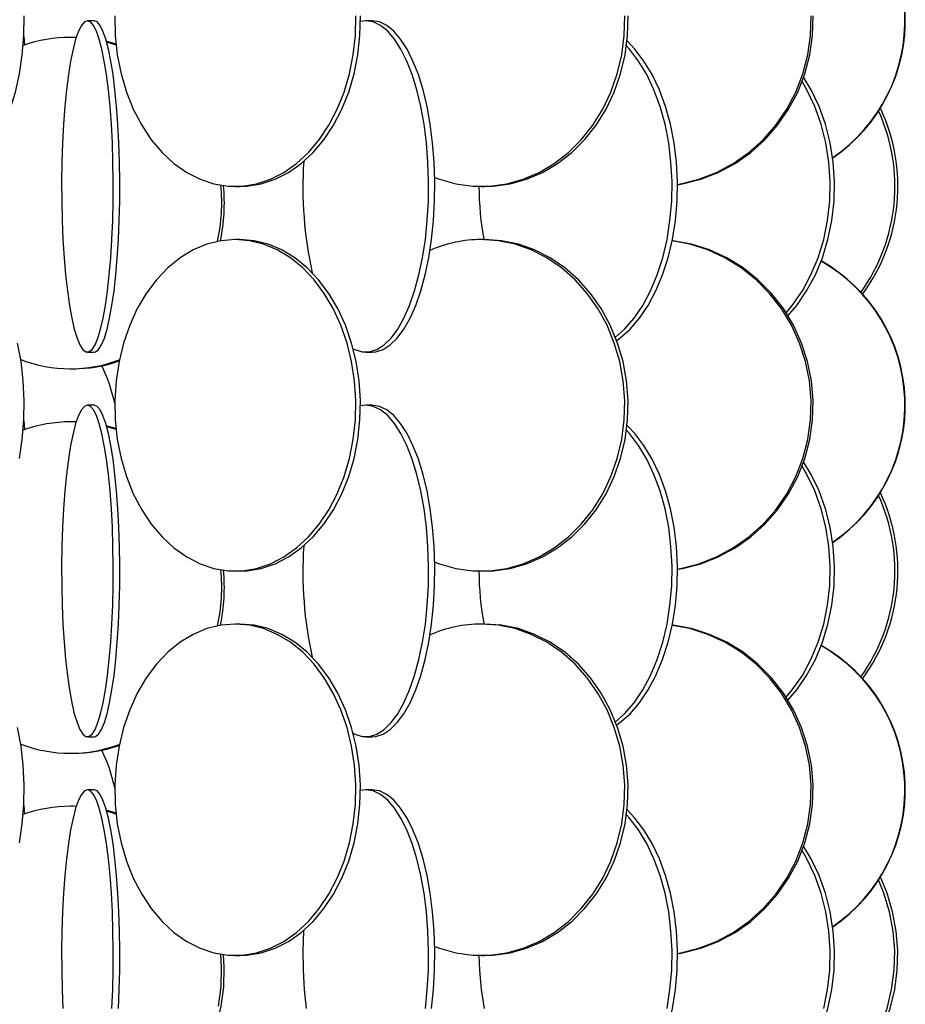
# Model space of a CAD drawing. Header units: millimetres. Extents: x 626 to 3215, y 306 to 3557.
# Tile 12 of 65: x 1046 to 1180, y 1405 to 1554. Entities that reach past the tile are written whole.
import ezdxf

# ---------------------------------------------------------------- set-up
doc = ezdxf.new("R2010")
doc.units = ezdxf.units.MM

msp = doc.modelspace()

# ---------------------------------------------------------------- linework, layer by layer
at = {"color": 7, "linetype": 'Continuous', "lineweight": 25}
for p, q in [((1057.48, 1553.5), (1056.49, 1553.5)), ((1098.48, 1553.5), (1097.66, 1553.4)), ((1099.4, 1553.5), (1098.48, 1553.5)), ((1046.9, 1551.13), (1046.99, 1549.82)), ((1054.32, 1551), (1053.91, 1551)), ((1054.79, 1550.98), (1053.91, 1551)), ((1054.79, 1550.99), (1054.32, 1551)), ((1060.8, 1549.83), (1059.39, 1550.26)), ((1078.79, 1528.5), (1079.47, 1528.5)), ((1115.89, 1528.5), (1116.39, 1528.5)), ((1079.47, 1520.5), (1078.79, 1520.5)), ((1116.39, 1520.5), (1115.89, 1520.5)), ((1056.49, 1503.5), (1057.48, 1503.5)), ((1098.48, 1503.5), (1099.4, 1503.5)), ((1053.91, 1501), (1054.32, 1501)), ((1057.48, 1495.5), (1056.49, 1495.5)), ((1098.48, 1495.5), (1097.66, 1495.4)), ((1099.4, 1495.5), (1098.48, 1495.5)), ((1046.9, 1493.13), (1046.99, 1491.82)), ((1054.32, 1493), (1053.91, 1493)), ((1054.79, 1492.98), (1053.91, 1493)), ((1054.79, 1492.99), (1054.32, 1493)), ((1060.8, 1491.83), (1059.39, 1492.26)), ((1078.79, 1470.5), (1079.47, 1470.5)), ((1115.89, 1470.5), (1116.39, 1470.5)), ((1079.47, 1462.5), (1078.79, 1462.5)), ((1116.39, 1462.5), (1115.89, 1462.5)), ((1056.49, 1445.5), (1057.48, 1445.5)), ((1098.48, 1445.5), (1099.4, 1445.5)), ((1053.91, 1443), (1054.32, 1443)), ((1057.48, 1437.5), (1056.49, 1437.5)), ((1098.48, 1437.5), (1097.66, 1437.4)), ((1099.4, 1437.5), (1098.48, 1437.5)), ((1046.9, 1435.13), (1046.99, 1433.82)), ((1054.32, 1435), (1053.91, 1435)), ((1054.79, 1434.98), (1053.91, 1435)), ((1054.79, 1434.99), (1054.32, 1435)), ((1060.8, 1433.83), (1059.39, 1434.26)), ((1078.79, 1412.5), (1079.47, 1412.5)), ((1115.89, 1412.5), (1116.39, 1412.5))]:
    msp.add_line(p, q, dxfattribs=at)
at = {"color": 7, "linetype": 'Continuous', "lineweight": 25, "flags": 128}
for points in [[(1033.22, 1528.5), (1034.03, 1528.54), (1035.65, 1528.89), (1037.23, 1529.59), (1038.76, 1530.62), (1040.21, 1531.97), (1041.56, 1533.63), (1042.79, 1535.56), (1043.89, 1537.74), (1044.84, 1540.15), (1045.62, 1542.74), (1046.24, 1545.49), (1046.66, 1548.35), (1046.9, 1551.28), (1046.95, 1554.24)], [(1060.61, 1554.24), (1060.67, 1551.28), (1060.99, 1548.35), (1061.56, 1545.49), (1062.37, 1542.74), (1063.41, 1540.15), (1064.67, 1537.74), (1066.12, 1535.56), (1067.75, 1533.63), (1069.54, 1531.97), (1071.46, 1530.62), (1073.48, 1529.59), (1075.57, 1528.89), (1077.71, 1528.54), (1079.86, 1528.54), (1082, 1528.89), (1084.1, 1529.59), (1086.12, 1530.62), (1088.03, 1531.97), (1089.82, 1533.63), (1091.45, 1535.56), (1092.91, 1537.74), (1094.16, 1540.15), (1095.2, 1542.74), (1096.01, 1545.49), (1096.58, 1548.35), (1096.9, 1551.28), (1096.96, 1554.24)], [(1079.47, 1528.5), (1080.55, 1528.54), (1082.69, 1528.89), (1084.78, 1529.59), (1086.8, 1530.62), (1088.72, 1531.97), (1090.51, 1533.63), (1092.14, 1535.56), (1093.59, 1537.74), (1094.85, 1540.15), (1095.89, 1542.74), (1096.7, 1545.49), (1097.27, 1548.35), (1097.59, 1551.28), (1097.65, 1554.24)], [(1108.87, 1529.85), (1109.57, 1529.59), (1112.06, 1528.89), (1114.61, 1528.54), (1117.17, 1528.54), (1119.72, 1528.89), (1122.21, 1529.59), (1124.62, 1530.62), (1126.9, 1531.97), (1129.03, 1533.63), (1130.97, 1535.56), (1132.7, 1537.74), (1134.2, 1540.15), (1135.44, 1542.74), (1136.4, 1545.49), (1137.08, 1548.35), (1137.46, 1551.28), (1137.53, 1554.24)], [(1116.39, 1528.5), (1117.67, 1528.54), (1120.22, 1528.89), (1122.71, 1529.59), (1125.12, 1530.62), (1127.4, 1531.97), (1129.53, 1533.63), (1131.47, 1535.56), (1133.2, 1537.74), (1134.7, 1540.15), (1135.94, 1542.74), (1136.9, 1545.49), (1137.58, 1548.35), (1137.96, 1551.28), (1138.03, 1554.24)], [(1145.48, 1528.81), (1145.94, 1528.89), (1148.69, 1529.59), (1151.35, 1530.62), (1153.88, 1531.97), (1156.23, 1533.63), (1158.38, 1535.56), (1160.3, 1537.74), (1161.95, 1540.15), (1163.32, 1542.74), (1164.39, 1545.49), (1165.14, 1548.35), (1165.56, 1551.28), (1165.64, 1554.24)], [(1145.48, 1528.76), (1146.22, 1528.89), (1148.98, 1529.59), (1151.64, 1530.62), (1154.17, 1531.97), (1156.52, 1533.63), (1158.67, 1535.56), (1160.58, 1537.74), (1162.24, 1540.15), (1163.61, 1542.74), (1164.67, 1545.49), (1165.42, 1548.35), (1165.84, 1551.28), (1165.93, 1554.24)], [(1056.49, 1553.5), (1056.03, 1553.32), (1055.58, 1552.8), (1055.14, 1551.93), (1054.71, 1550.74), (1054.32, 1549.23), (1053.95, 1547.43), (1053.62, 1545.37), (1053.33, 1543.07), (1053.08, 1540.57), (1052.88, 1537.89), (1052.74, 1535.09), (1052.64, 1532.19), (1052.6, 1529.24), (1052.61, 1526.28), (1052.68, 1523.35), (1052.8, 1520.49), (1052.98, 1517.74), (1053.2, 1515.15), (1053.47, 1512.74), (1053.78, 1510.56), (1054.13, 1508.63), (1054.51, 1506.97), (1054.92, 1505.62), (1055.35, 1504.59), (1055.8, 1503.89), (1056.26, 1503.54), (1056.72, 1503.54), (1057.18, 1503.89), (1057.63, 1504.59), (1058.06, 1505.62), (1058.47, 1506.97), (1058.85, 1508.63), (1059.2, 1510.56), (1059.51, 1512.74), (1059.78, 1515.15), (1060.01, 1517.74), (1060.18, 1520.49), (1060.3, 1523.35), (1060.37, 1526.28), (1060.38, 1529.24), (1060.34, 1532.19), (1060.25, 1535.09), (1060.1, 1537.89), (1059.9, 1540.57), (1059.65, 1543.07), (1059.36, 1545.37), (1059.03, 1547.43), (1058.67, 1549.23), (1058.27, 1550.74), (1057.85, 1551.93), (1057.41, 1552.8), (1056.95, 1553.32), (1056.49, 1553.5)], [(1057.48, 1503.5), (1057.71, 1503.54), (1058.17, 1503.89), (1058.62, 1504.59), (1059.05, 1505.62), (1059.46, 1506.97), (1059.84, 1508.63), (1060.19, 1510.56), (1060.5, 1512.74), (1060.77, 1515.15), (1060.99, 1517.74), (1061.17, 1520.49), (1061.29, 1523.35), (1061.36, 1526.28), (1061.37, 1529.24), (1061.33, 1532.19), (1061.23, 1535.09), (1061.09, 1537.89), (1060.89, 1540.57), (1060.64, 1543.07), (1060.35, 1545.37), (1060.02, 1547.43), (1059.65, 1549.23), (1059.26, 1550.74), (1058.83, 1551.93), (1058.39, 1552.8), (1057.94, 1553.32), (1057.48, 1553.5), (1057.48, 1553.5)], [(1096.57, 1504.01), (1096.8, 1503.89), (1097.91, 1503.54), (1099.04, 1503.54), (1100.15, 1503.89), (1101.24, 1504.59), (1102.3, 1505.62), (1103.3, 1506.97), (1104.23, 1508.63), (1105.08, 1510.56), (1105.84, 1512.74), (1106.49, 1515.15), (1107.04, 1517.74), (1107.46, 1520.49), (1107.75, 1523.35), (1107.92, 1526.28), (1107.95, 1529.24), (1107.85, 1532.19), (1107.62, 1535.09), (1107.26, 1537.89), (1106.78, 1540.57), (1106.18, 1543.07), (1105.47, 1545.37), (1104.67, 1547.43), (1103.77, 1549.23), (1102.81, 1550.74), (1101.78, 1551.93), (1100.7, 1552.8), (1099.6, 1553.32), (1098.48, 1553.5), (1098.48, 1553.5)], [(1099.4, 1503.5), (1099.96, 1503.54), (1101.08, 1503.89), (1102.17, 1504.59), (1103.22, 1505.62), (1104.22, 1506.97), (1105.15, 1508.63), (1106.01, 1510.56), (1106.76, 1512.74), (1107.42, 1515.15), (1107.96, 1517.74), (1108.38, 1520.49), (1108.68, 1523.35), (1108.85, 1526.28), (1108.88, 1529.24), (1108.78, 1532.19), (1108.55, 1535.09), (1108.19, 1537.89), (1107.71, 1540.57), (1107.11, 1543.07), (1106.4, 1545.37), (1105.59, 1547.43), (1104.7, 1549.23), (1103.73, 1550.74), (1102.7, 1551.93), (1101.63, 1552.8), (1100.52, 1553.32), (1099.4, 1553.5), (1099.4, 1553.5)], [(1060.78, 1549.97), (1059.68, 1550.3), (1059.36, 1550.38)], [(1136.14, 1505.75), (1137.51, 1506.97), (1138.94, 1508.63), (1140.24, 1510.56), (1141.41, 1512.74), (1142.42, 1515.15), (1143.25, 1517.74), (1143.9, 1520.49), (1144.35, 1523.35), (1144.61, 1526.28), (1144.66, 1529.24), (1144.5, 1532.19), (1144.15, 1535.09), (1143.6, 1537.89), (1142.85, 1540.57), (1141.93, 1543.07), (1140.85, 1545.37), (1139.61, 1547.43), (1138.24, 1549.23), (1137.79, 1549.72)], [(1136.32, 1505.28), (1136.78, 1505.62), (1138.32, 1506.97), (1139.75, 1508.63), (1141.06, 1510.56), (1142.22, 1512.74), (1143.23, 1515.15), (1144.06, 1517.74), (1144.71, 1520.49), (1145.16, 1523.35), (1145.42, 1526.28), (1145.47, 1529.24), (1145.32, 1532.19), (1144.96, 1535.09), (1144.41, 1537.89), (1143.67, 1540.57), (1142.75, 1543.07), (1141.66, 1545.37), (1140.42, 1547.43), (1139.05, 1549.23), (1137.88, 1550.45)], [(1162.14, 1509.01), (1163.46, 1510.56), (1164.96, 1512.74), (1166.27, 1515.15), (1167.35, 1517.74), (1168.18, 1520.49), (1168.77, 1523.35), (1169.1, 1526.28), (1169.17, 1529.24), (1168.97, 1532.19), (1168.51, 1535.09), (1167.8, 1537.89), (1166.83, 1540.57), (1165.64, 1543.07), (1164.5, 1544.98)], [(1161.87, 1509.44), (1162.8, 1510.56), (1164.31, 1512.74), (1165.61, 1515.15), (1166.69, 1517.74), (1167.53, 1520.49), (1168.12, 1523.35), (1168.45, 1526.28), (1168.51, 1529.24), (1168.31, 1532.19), (1167.85, 1535.09), (1167.14, 1537.89), (1166.18, 1540.57), (1164.99, 1543.07), (1164.26, 1544.32)], [(1078.79, 1520.5), (1076.64, 1520.32), (1074.52, 1519.8), (1072.45, 1518.93), (1070.48, 1517.74), (1068.63, 1516.23), (1066.92, 1514.43), (1065.37, 1512.37), (1064.01, 1510.07), (1062.86, 1507.57), (1061.94, 1504.89), (1061.25, 1502.09), (1060.8, 1499.19), (1060.61, 1496.24), (1060.67, 1493.28), (1060.99, 1490.35), (1061.56, 1487.49), (1062.37, 1484.74), (1063.41, 1482.15), (1064.67, 1479.74), (1066.12, 1477.56), (1067.75, 1475.63), (1069.54, 1473.97), (1071.46, 1472.62), (1073.48, 1471.59), (1075.57, 1470.89), (1077.71, 1470.54), (1079.86, 1470.54), (1082, 1470.89), (1084.1, 1471.59), (1086.12, 1472.62), (1088.03, 1473.97), (1089.82, 1475.63), (1091.45, 1477.56), (1092.91, 1479.74), (1094.16, 1482.15), (1095.2, 1484.74), (1096.01, 1487.49), (1096.58, 1490.35), (1096.9, 1493.28), (1096.96, 1496.24), (1096.77, 1499.19), (1096.33, 1502.09), (1095.64, 1504.89), (1094.71, 1507.57), (1093.56, 1510.07), (1092.2, 1512.37), (1090.66, 1514.43), (1088.95, 1516.23), (1087.09, 1517.74), (1085.12, 1518.93), (1083.06, 1519.8), (1080.94, 1520.32), (1078.79, 1520.5)], [(1079.47, 1470.5), (1080.55, 1470.54), (1082.69, 1470.89), (1084.78, 1471.59), (1086.8, 1472.62), (1088.72, 1473.97), (1090.51, 1475.63), (1092.14, 1477.56), (1093.59, 1479.74), (1094.85, 1482.15), (1095.89, 1484.74), (1096.7, 1487.49), (1097.27, 1490.35), (1097.59, 1493.28), (1097.65, 1496.24), (1097.46, 1499.19), (1097.01, 1502.09), (1096.32, 1504.89), (1095.4, 1507.57), (1094.25, 1510.07), (1092.89, 1512.37), (1091.34, 1514.43), (1089.63, 1516.23), (1087.78, 1517.74), (1085.8, 1518.93), (1083.74, 1519.8), (1081.62, 1520.32), (1079.47, 1520.5), (1079.47, 1520.5)], [(1108.87, 1471.85), (1109.57, 1471.59), (1112.06, 1470.89), (1114.61, 1470.54), (1117.17, 1470.54), (1119.72, 1470.89), (1122.21, 1471.59), (1124.62, 1472.62), (1126.9, 1473.97), (1129.03, 1475.63), (1130.97, 1477.56), (1132.7, 1479.74), (1134.2, 1482.15), (1135.44, 1484.74), (1136.4, 1487.49), (1137.08, 1490.35), (1137.46, 1493.28), (1137.53, 1496.24), (1137.3, 1499.19), (1136.78, 1502.09), (1135.95, 1504.89), (1134.85, 1507.57), (1133.48, 1510.07), (1131.87, 1512.37), (1130.03, 1514.43), (1127.99, 1516.23), (1125.78, 1517.74), (1123.43, 1518.93), (1120.98, 1519.8), (1118.45, 1520.32), (1115.89, 1520.5), (1115.89, 1520.5)], [(1116.39, 1470.5), (1117.67, 1470.54), (1120.22, 1470.89), (1122.71, 1471.59), (1125.12, 1472.62), (1127.4, 1473.97), (1129.53, 1475.63), (1131.47, 1477.56), (1133.2, 1479.74), (1134.7, 1482.15), (1135.94, 1484.74), (1136.9, 1487.49), (1137.58, 1490.35), (1137.96, 1493.28), (1138.03, 1496.24), (1137.8, 1499.19), (1137.28, 1502.09), (1136.45, 1504.89), (1135.35, 1507.57), (1133.98, 1510.07), (1132.37, 1512.37), (1130.53, 1514.43), (1128.49, 1516.23), (1126.28, 1517.74), (1123.93, 1518.93), (1121.48, 1519.8), (1118.95, 1520.32), (1116.39, 1520.5), (1116.39, 1520.5)], [(1145.48, 1470.81), (1145.94, 1470.89), (1148.69, 1471.59), (1151.35, 1472.62), (1153.88, 1473.97), (1156.23, 1475.63), (1158.38, 1477.56), (1160.3, 1479.74), (1161.95, 1482.15), (1163.32, 1484.74), (1164.39, 1487.49), (1165.14, 1490.35), (1165.56, 1493.28), (1165.64, 1496.24), (1165.39, 1499.19), (1164.8, 1502.09), (1163.89, 1504.89), (1162.67, 1507.57), (1161.16, 1510.07), (1159.37, 1512.37), (1157.33, 1514.43), (1155.08, 1516.23), (1152.64, 1517.74), (1150.04, 1518.93), (1147.33, 1519.8), (1144.67, 1520.3)], [(1145.48, 1470.76), (1146.22, 1470.89), (1148.98, 1471.59), (1151.64, 1472.62), (1154.17, 1473.97), (1156.52, 1475.63), (1158.67, 1477.56), (1160.58, 1479.74), (1162.24, 1482.15), (1163.61, 1484.74), (1164.67, 1487.49), (1165.42, 1490.35), (1165.84, 1493.28), (1165.93, 1496.24), (1165.67, 1499.19), (1165.09, 1502.09), (1164.18, 1504.89), (1162.96, 1507.57), (1161.45, 1510.07), (1159.66, 1512.37), (1157.62, 1514.43), (1155.37, 1516.23), (1152.92, 1517.74), (1150.33, 1518.93), (1147.61, 1519.8), (1144.82, 1520.32), (1144.68, 1520.34)], [(1046.24, 1487.49), (1046.66, 1490.35), (1046.9, 1493.28), (1046.95, 1496.24), (1046.81, 1499.19), (1046.47, 1502.09), (1045.95, 1504.89)], [(1056.49, 1495.5), (1056.03, 1495.32), (1055.58, 1494.8), (1055.14, 1493.93), (1054.71, 1492.74), (1054.32, 1491.23), (1053.95, 1489.43), (1053.62, 1487.37), (1053.33, 1485.07), (1053.08, 1482.57), (1052.88, 1479.89), (1052.74, 1477.09), (1052.64, 1474.19), (1052.6, 1471.24), (1052.61, 1468.28), (1052.68, 1465.35), (1052.8, 1462.49), (1052.98, 1459.74), (1053.2, 1457.15), (1053.47, 1454.74), (1053.78, 1452.56), (1054.13, 1450.63), (1054.51, 1448.97), (1054.92, 1447.62), (1055.35, 1446.59), (1055.8, 1445.89), (1056.26, 1445.54), (1056.72, 1445.54), (1057.18, 1445.89), (1057.63, 1446.59), (1058.06, 1447.62), (1058.47, 1448.97), (1058.85, 1450.63), (1059.2, 1452.56), (1059.51, 1454.74), (1059.78, 1457.15), (1060.01, 1459.74), (1060.18, 1462.49), (1060.3, 1465.35), (1060.37, 1468.28), (1060.38, 1471.24), (1060.34, 1474.19), (1060.25, 1477.09), (1060.1, 1479.89), (1059.9, 1482.57), (1059.65, 1485.07), (1059.36, 1487.37), (1059.03, 1489.43), (1058.67, 1491.23), (1058.27, 1492.74), (1057.85, 1493.93), (1057.41, 1494.8), (1056.95, 1495.32), (1056.49, 1495.5)], [(1057.48, 1445.5), (1057.71, 1445.54), (1058.17, 1445.89), (1058.62, 1446.59), (1059.05, 1447.62), (1059.46, 1448.97), (1059.84, 1450.63), (1060.19, 1452.56), (1060.5, 1454.74), (1060.77, 1457.15), (1060.99, 1459.74), (1061.17, 1462.49), (1061.29, 1465.35), (1061.36, 1468.28), (1061.37, 1471.24), (1061.33, 1474.19), (1061.23, 1477.09), (1061.09, 1479.89), (1060.89, 1482.57), (1060.64, 1485.07), (1060.35, 1487.37), (1060.02, 1489.43), (1059.65, 1491.23), (1059.26, 1492.74), (1058.83, 1493.93), (1058.39, 1494.8), (1057.94, 1495.32), (1057.48, 1495.5), (1057.48, 1495.5)], [(1096.57, 1446.01), (1096.8, 1445.89), (1097.91, 1445.54), (1099.04, 1445.54), (1100.15, 1445.89), (1101.24, 1446.59), (1102.3, 1447.62), (1103.3, 1448.97), (1104.23, 1450.63), (1105.08, 1452.56), (1105.84, 1454.74), (1106.49, 1457.15), (1107.04, 1459.74), (1107.46, 1462.49), (1107.75, 1465.35), (1107.92, 1468.28), (1107.95, 1471.24), (1107.85, 1474.19), (1107.62, 1477.09), (1107.26, 1479.89), (1106.78, 1482.57), (1106.18, 1485.07), (1105.47, 1487.37), (1104.67, 1489.43), (1103.77, 1491.23), (1102.81, 1492.74), (1101.78, 1493.93), (1100.7, 1494.8), (1099.6, 1495.32), (1098.48, 1495.5), (1098.48, 1495.5)], [(1099.4, 1445.5), (1099.96, 1445.54), (1101.08, 1445.89), (1102.17, 1446.59), (1103.22, 1447.62), (1104.22, 1448.97), (1105.15, 1450.63), (1106.01, 1452.56), (1106.76, 1454.74), (1107.42, 1457.15), (1107.96, 1459.74), (1108.38, 1462.49), (1108.68, 1465.35), (1108.85, 1468.28), (1108.88, 1471.24), (1108.78, 1474.19), (1108.55, 1477.09), (1108.19, 1479.89), (1107.71, 1482.57), (1107.11, 1485.07), (1106.4, 1487.37), (1105.59, 1489.43), (1104.7, 1491.23), (1103.73, 1492.74), (1102.7, 1493.93), (1101.63, 1494.8), (1100.52, 1495.32), (1099.4, 1495.5), (1099.4, 1495.5)], [(1060.78, 1491.97), (1059.68, 1492.3), (1059.36, 1492.38)], [(1136.14, 1447.75), (1137.51, 1448.97), (1138.94, 1450.63), (1140.24, 1452.56), (1141.41, 1454.74), (1142.42, 1457.15), (1143.25, 1459.74), (1143.9, 1462.49), (1144.35, 1465.35), (1144.61, 1468.28), (1144.66, 1471.24), (1144.5, 1474.19), (1144.15, 1477.09), (1143.6, 1479.89), (1142.85, 1482.57), (1141.93, 1485.07), (1140.85, 1487.37), (1139.61, 1489.43), (1138.24, 1491.23), (1137.79, 1491.72)], [(1136.32, 1447.28), (1136.78, 1447.62), (1138.32, 1448.97), (1139.75, 1450.63), (1141.06, 1452.56), (1142.22, 1454.74), (1143.23, 1457.15), (1144.06, 1459.74), (1144.71, 1462.49), (1145.16, 1465.35), (1145.42, 1468.28), (1145.47, 1471.24), (1145.32, 1474.19), (1144.96, 1477.09), (1144.41, 1479.89), (1143.67, 1482.57), (1142.75, 1485.07), (1141.66, 1487.37), (1140.42, 1489.43), (1139.05, 1491.23), (1137.88, 1492.45)], [(1162.14, 1451.01), (1163.46, 1452.56), (1164.96, 1454.74), (1166.27, 1457.15), (1167.35, 1459.74), (1168.18, 1462.49), (1168.77, 1465.35), (1169.1, 1468.28), (1169.17, 1471.24), (1168.97, 1474.19), (1168.51, 1477.09), (1167.8, 1479.89), (1166.83, 1482.57), (1165.64, 1485.07), (1164.5, 1486.98)], [(1161.87, 1451.44), (1162.8, 1452.56), (1164.31, 1454.74), (1165.61, 1457.15), (1166.69, 1459.74), (1167.53, 1462.49), (1168.12, 1465.35), (1168.45, 1468.28), (1168.51, 1471.24), (1168.31, 1474.19), (1167.85, 1477.09), (1167.14, 1479.89), (1166.18, 1482.57), (1164.99, 1485.07), (1164.26, 1486.32)], [(1078.79, 1462.5), (1076.64, 1462.32), (1074.52, 1461.8), (1072.45, 1460.93), (1070.48, 1459.74), (1068.63, 1458.23), (1066.92, 1456.43), (1065.37, 1454.37), (1064.01, 1452.07), (1062.86, 1449.57), (1061.94, 1446.89), (1061.25, 1444.09), (1060.8, 1441.19), (1060.61, 1438.24), (1060.67, 1435.28), (1060.99, 1432.35), (1061.56, 1429.49), (1062.37, 1426.74), (1063.41, 1424.15), (1064.67, 1421.74), (1066.12, 1419.56), (1067.75, 1417.63), (1069.54, 1415.97), (1071.46, 1414.62), (1073.48, 1413.59), (1075.57, 1412.89), (1077.71, 1412.54), (1079.86, 1412.54), (1082, 1412.89), (1084.1, 1413.59), (1086.12, 1414.62), (1088.03, 1415.97), (1089.82, 1417.63), (1091.45, 1419.56), (1092.91, 1421.74), (1094.16, 1424.15), (1095.2, 1426.74), (1096.01, 1429.49), (1096.58, 1432.35), (1096.9, 1435.28), (1096.96, 1438.24), (1096.77, 1441.19), (1096.33, 1444.09), (1095.64, 1446.89), (1094.71, 1449.57), (1093.56, 1452.07), (1092.2, 1454.37), (1090.66, 1456.43), (1088.95, 1458.23), (1087.09, 1459.74), (1085.12, 1460.93), (1083.06, 1461.8), (1080.94, 1462.32), (1078.79, 1462.5)], [(1079.47, 1412.5), (1080.55, 1412.54), (1082.69, 1412.89), (1084.78, 1413.59), (1086.8, 1414.62), (1088.72, 1415.97), (1090.51, 1417.63), (1092.14, 1419.56), (1093.59, 1421.74), (1094.85, 1424.15), (1095.89, 1426.74), (1096.7, 1429.49), (1097.27, 1432.35), (1097.59, 1435.28), (1097.65, 1438.24), (1097.46, 1441.19), (1097.01, 1444.09), (1096.32, 1446.89), (1095.4, 1449.57), (1094.25, 1452.07), (1092.89, 1454.37), (1091.34, 1456.43), (1089.63, 1458.23), (1087.78, 1459.74), (1085.8, 1460.93), (1083.74, 1461.8), (1081.62, 1462.32), (1079.47, 1462.5), (1079.47, 1462.5)], [(1108.87, 1413.85), (1109.57, 1413.59), (1112.06, 1412.89), (1114.61, 1412.54), (1117.17, 1412.54), (1119.72, 1412.89), (1122.21, 1413.59), (1124.62, 1414.62), (1126.9, 1415.97), (1129.03, 1417.63), (1130.97, 1419.56), (1132.7, 1421.74), (1134.2, 1424.15), (1135.44, 1426.74), (1136.4, 1429.49), (1137.08, 1432.35), (1137.46, 1435.28), (1137.53, 1438.24), (1137.3, 1441.19), (1136.78, 1444.09), (1135.95, 1446.89), (1134.85, 1449.57), (1133.48, 1452.07), (1131.87, 1454.37), (1130.03, 1456.43), (1127.99, 1458.23), (1125.78, 1459.74), (1123.43, 1460.93), (1120.98, 1461.8), (1118.45, 1462.32), (1115.89, 1462.5), (1115.89, 1462.5)], [(1116.39, 1412.5), (1117.67, 1412.54), (1120.22, 1412.89), (1122.71, 1413.59), (1125.12, 1414.62), (1127.4, 1415.97), (1129.53, 1417.63), (1131.47, 1419.56), (1133.2, 1421.74), (1134.7, 1424.15), (1135.94, 1426.74), (1136.9, 1429.49), (1137.58, 1432.35), (1137.96, 1435.28), (1138.03, 1438.24), (1137.8, 1441.19), (1137.28, 1444.09), (1136.45, 1446.89), (1135.35, 1449.57), (1133.98, 1452.07), (1132.37, 1454.37), (1130.53, 1456.43), (1128.49, 1458.23), (1126.28, 1459.74), (1123.93, 1460.93), (1121.48, 1461.8), (1118.95, 1462.32), (1116.39, 1462.5), (1116.39, 1462.5)], [(1145.48, 1412.81), (1145.94, 1412.89), (1148.69, 1413.59), (1151.35, 1414.62), (1153.88, 1415.97), (1156.23, 1417.63), (1158.38, 1419.56), (1160.3, 1421.74), (1161.95, 1424.15), (1163.32, 1426.74), (1164.39, 1429.49), (1165.14, 1432.35), (1165.56, 1435.28), (1165.64, 1438.24), (1165.39, 1441.19), (1164.8, 1444.09), (1163.89, 1446.89), (1162.67, 1449.57), (1161.16, 1452.07), (1159.37, 1454.37), (1157.33, 1456.43), (1155.08, 1458.23), (1152.64, 1459.74), (1150.04, 1460.93), (1147.33, 1461.8), (1144.67, 1462.3)], [(1145.48, 1412.76), (1146.22, 1412.89), (1148.98, 1413.59), (1151.64, 1414.62), (1154.17, 1415.97), (1156.52, 1417.63), (1158.67, 1419.56), (1160.58, 1421.74), (1162.24, 1424.15), (1163.61, 1426.74), (1164.67, 1429.49), (1165.42, 1432.35), (1165.84, 1435.28), (1165.93, 1438.24), (1165.67, 1441.19), (1165.09, 1444.09), (1164.18, 1446.89), (1162.96, 1449.57), (1161.45, 1452.07), (1159.66, 1454.37), (1157.62, 1456.43), (1155.37, 1458.23), (1152.92, 1459.74), (1150.33, 1460.93), (1147.61, 1461.8), (1144.82, 1462.32), (1144.68, 1462.34)], [(1046.24, 1429.49), (1046.66, 1432.35), (1046.9, 1435.28), (1046.95, 1438.24), (1046.81, 1441.19), (1046.47, 1444.09), (1045.95, 1446.89)], [(1056.49, 1437.5), (1056.03, 1437.32), (1055.58, 1436.8), (1055.14, 1435.93), (1054.71, 1434.74), (1054.32, 1433.23), (1053.95, 1431.43), (1053.62, 1429.37), (1053.33, 1427.07), (1053.08, 1424.57), (1052.88, 1421.89), (1052.74, 1419.09), (1052.64, 1416.19), (1052.6, 1413.24), (1052.61, 1410.28), (1052.68, 1407.35), (1052.8, 1404.49)], [(1060.18, 1404.49), (1060.3, 1407.35), (1060.37, 1410.28), (1060.38, 1413.24), (1060.34, 1416.19), (1060.25, 1419.09), (1060.1, 1421.89), (1059.9, 1424.57), (1059.65, 1427.07), (1059.36, 1429.37), (1059.03, 1431.43), (1058.67, 1433.23), (1058.27, 1434.74), (1057.85, 1435.93), (1057.41, 1436.8), (1056.95, 1437.32), (1056.49, 1437.5)], [(1061.17, 1404.49), (1061.29, 1407.35), (1061.36, 1410.28), (1061.37, 1413.24), (1061.33, 1416.19), (1061.23, 1419.09), (1061.09, 1421.89), (1060.89, 1424.57), (1060.64, 1427.07), (1060.35, 1429.37), (1060.02, 1431.43), (1059.65, 1433.23), (1059.26, 1434.74), (1058.83, 1435.93), (1058.39, 1436.8), (1057.94, 1437.32), (1057.48, 1437.5), (1057.48, 1437.5)], [(1107.46, 1404.49), (1107.75, 1407.35), (1107.92, 1410.28), (1107.95, 1413.24), (1107.85, 1416.19), (1107.62, 1419.09), (1107.26, 1421.89), (1106.78, 1424.57), (1106.18, 1427.07), (1105.47, 1429.37), (1104.67, 1431.43), (1103.77, 1433.23), (1102.81, 1434.74), (1101.78, 1435.93), (1100.7, 1436.8), (1099.6, 1437.32), (1098.48, 1437.5), (1098.48, 1437.5)], [(1108.38, 1404.49), (1108.68, 1407.35), (1108.85, 1410.28), (1108.88, 1413.24), (1108.78, 1416.19), (1108.55, 1419.09), (1108.19, 1421.89), (1107.71, 1424.57), (1107.11, 1427.07), (1106.4, 1429.37), (1105.59, 1431.43), (1104.7, 1433.23), (1103.73, 1434.74), (1102.7, 1435.93), (1101.63, 1436.8), (1100.52, 1437.32), (1099.4, 1437.5), (1099.4, 1437.5)], [(1060.78, 1433.97), (1059.68, 1434.3), (1059.36, 1434.38)], [(1130.91, 1387.5), (1131.78, 1387.54), (1133.49, 1387.89), (1135.17, 1388.59), (1136.78, 1389.62), (1138.32, 1390.97), (1139.75, 1392.63), (1141.06, 1394.56), (1142.22, 1396.74), (1143.23, 1399.15), (1144.06, 1401.74), (1144.71, 1404.49), (1145.16, 1407.35), (1145.42, 1410.28), (1145.47, 1413.24), (1145.32, 1416.19), (1144.96, 1419.09), (1144.41, 1421.89), (1143.67, 1424.57), (1142.75, 1427.07), (1141.66, 1429.37), (1140.42, 1431.43), (1139.05, 1433.23), (1137.88, 1434.45)], [(1143.9, 1404.49), (1144.35, 1407.35), (1144.61, 1410.28), (1144.66, 1413.24), (1144.5, 1416.19), (1144.15, 1419.09), (1143.6, 1421.89), (1142.85, 1424.57), (1141.93, 1427.07), (1140.85, 1429.37), (1139.61, 1431.43), (1138.24, 1433.23), (1137.79, 1433.72)], [(1150.32, 1387.5), (1151.44, 1387.54), (1153.66, 1387.89), (1155.83, 1388.59), (1157.92, 1389.62), (1159.91, 1390.97), (1161.76, 1392.63), (1163.46, 1394.56), (1164.96, 1396.74), (1166.27, 1399.15), (1167.35, 1401.74), (1168.18, 1404.49), (1168.77, 1407.35), (1169.1, 1410.28), (1169.17, 1413.24), (1168.97, 1416.19), (1168.51, 1419.09), (1167.8, 1421.89), (1166.83, 1424.57), (1165.64, 1427.07), (1164.5, 1428.98)], [(1167.53, 1404.49), (1168.12, 1407.35), (1168.45, 1410.28), (1168.51, 1413.24), (1168.31, 1416.19), (1167.85, 1419.09), (1167.14, 1421.89), (1166.18, 1424.57), (1164.99, 1427.07), (1164.26, 1428.32)], [(1152.99, 1387.75), (1154.8, 1387.54), (1157.42, 1387.54), (1160.03, 1387.89), (1162.58, 1388.59), (1165.03, 1389.62), (1167.37, 1390.97), (1169.54, 1392.63), (1171.53, 1394.56), (1173.3, 1396.74), (1174.83, 1399.15), (1176.09, 1401.74), (1177.08, 1404.49), (1177.77, 1407.35), (1178.16, 1410.28), (1178.24, 1413.24), (1178, 1416.19), (1177.46, 1419.09), (1176.62, 1421.89), (1175.81, 1423.89)], [(1156.58, 1387.5), (1157.89, 1387.54), (1160.49, 1387.89), (1163.04, 1388.59), (1165.5, 1389.62), (1167.83, 1390.97), (1170.01, 1392.63), (1171.99, 1394.56), (1173.76, 1396.74), (1175.29, 1399.15), (1176.56, 1401.74), (1177.54, 1404.49), (1178.24, 1407.35), (1178.62, 1410.28), (1178.7, 1413.24), (1178.47, 1416.19), (1177.93, 1419.09), (1177.09, 1421.89), (1176.08, 1424.31)], [(1089.1, 1416.29), (1089.1, 1416.19), (1089, 1413.24), (1089.03, 1410.28), (1089.2, 1407.35), (1089.49, 1404.49)], [(1054.32, 1385), (1055.67, 1385.04), (1058.36, 1385.39), (1060.99, 1386.09), (1063.52, 1387.12), (1065.93, 1388.47), (1068.17, 1390.13), (1070.22, 1392.06), (1072.04, 1394.24), (1073.62, 1396.65), (1074.92, 1399.24), (1075.94, 1401.99), (1076.65, 1404.85), (1077.05, 1407.78), (1077.13, 1410.74), (1077.02, 1412.62)], [(1076.24, 1404.85), (1076.64, 1407.78), (1076.72, 1410.74), (1076.6, 1412.68)], [(1115.54, 1412.5), (1115.6, 1410.28), (1115.85, 1407.35), (1116.31, 1404.49)]]:
    msp.add_lwpolyline(points, dxfattribs=at)
at = {"color": 7, "linetype": 'Continuous', "lineweight": 25}
for centre, radius, start, end in [((1154.76, 1553.5), 25.02, 304.3834, 60.3062), ((1154.82, 1553.5), 25.02, 304.2355, 60.4323), ((1053.93, 1529.97), 21.03, 90.0443, 109.8035), ((1151.22, 1528.53), 27.51, 323.7274, 25.3541), ((1150.73, 1528.53), 27.54, 324.4896, 24.3635), ((1149.42, 1528.42), 60.44, 176.3278, 192.345), ((1049.43, 1526), 27.31, 347.8008, 5.6346), ((1049.83, 1526), 27.31, 347.9726, 5.5031), ((1156.87, 1528.42), 41.33, 179.8841, 191.1799), ((1115.94, 1501.31), 19.19, 90.146, 113.9638), ((1154.76, 1495.5), 25.02, 304.3834, 60.3062), ((1154.82, 1495.5), 25.02, 304.2355, 60.4323), ((1053.91, 1521.99), 20.99, 249.1067, 290.6028), ((1054.3, 1522.03), 21.03, 270.0452, 289.3285), ((1036.18, 1490.5), 25, 12.3108, 25.987), ((1053.93, 1471.97), 21.03, 90.0443, 109.8035), ((1150.73, 1470.53), 27.54, 324.4896, 24.3635), ((1151.22, 1470.53), 27.51, 323.7274, 25.3541), ((1149.43, 1470.42), 60.45, 176.3285, 192.3311), ((1049.43, 1468), 27.31, 347.8008, 5.6346), ((1049.83, 1468), 27.31, 347.9726, 5.5031), ((1156.87, 1470.42), 41.33, 179.8841, 191.1799), ((1115.94, 1443.31), 19.19, 90.146, 113.9638), ((1154.76, 1437.5), 25.02, 304.3834, 60.3062), ((1154.82, 1437.5), 25.02, 304.2355, 60.4323), ((1053.91, 1463.99), 20.99, 249.1067, 290.6028), ((1054.3, 1464.03), 21.03, 270.0452, 289.3285), ((1036.18, 1432.5), 25, 12.3108, 25.987), ((1053.93, 1413.97), 21.03, 90.0443, 109.8035)]:
    msp.add_arc(centre, radius, start, end, dxfattribs=at)

doc.saveas('drawing.dxf')
